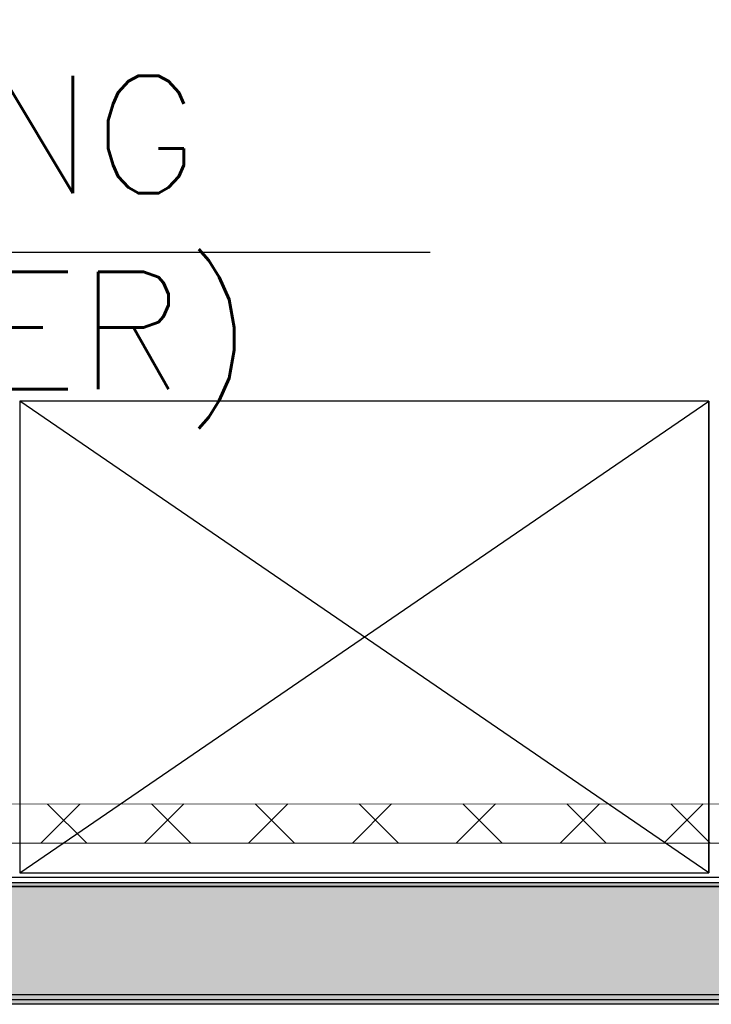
# Model space of a CAD drawing. Header units: millimetres. Extents: x -11575 to 52845, y -36266 to 23021.
# Tile 133 of 184: x 45796 to 46679, y 11101 to 12357. Entities that reach past the tile are written whole.
import ezdxf

# ---------------------------------------------------------------- set-up
doc = ezdxf.new("R2010")
doc.units = ezdxf.units.MM
doc.header["$MEASUREMENT"] = 0
doc.layers.add('GREY SCALE', color=9, linetype='Continuous', true_color=0x808080)
doc.layers.add('GREYSCALE', color=9, linetype='Continuous', lineweight=0, true_color=0x808080)
doc.layers.add('M-MEP-ELCT-TRUNKING', color=7, linetype='Continuous', lineweight=20, true_color=0x960000)
doc.layers.add('M-MEP-ELPR-TEXT', color=7, linetype='Continuous', lineweight=20)
doc.styles.add('Oswald Light', font='txt')
doc.styles.get("Standard").update_dxf_attribs({"font": 'romans.shx'})
doc.dimstyles.new('MDS-50', dxfattribs={"dimtxt": 100, "dimasz": 100, "dimexe": 50, "dimexo": 50, "dimgap": 25, "dimtad": 1, "dimdec": 0, "dimtxsty": 'Oswald Light', "dimcen": 0, "dimdle": 1.5875, "dimazin": 0, "dimtfac": 1, "dimtdec": 0, "dimtix": 1, "dimtmove": 0, "dimatfit": 0, "dimfxl": 1, "dimfrac": 2, "dimtolj": 1, "dimarcsym": 0})

# ---------------------------------------------------------------- blocks, each defined once
blk = doc.blocks.new('FLOOR PLAN')
at = {"layer": 'GREYSCALE', "lineweight": -2, "ltscale": 0.25}
h = blk.add_hatch(color=0, dxfattribs=at)
h.dxf.hatch_style = 1
h.paths.add_polyline_path([(13791.6, 11256.6), (13791.6, 11107.1), (21063, 11107.1), (21063, 11256.6)])
h = blk.add_hatch(color=0, dxfattribs=at)
h.dxf.hatch_style = 1
h.paths.add_polyline_path([(13949.6, 11251.6), (13949.6, 11101.2), (21261.6, 11101.5), (21261.6, 11251.8)])
at = {"layer": 'GREYSCALE', "color": 0, "lineweight": -2}
for p, q in [((16675.4, 11870.5), (15795.8, 11870.5)), ((15795.8, 11870.5), (15795.8, 11269)), ((15795.8, 11269), (16675.4, 11870.5)), ((16675.4, 11269), (15795.8, 11870.5)), ((16675.4, 11269), (16675.4, 11870.5)), ((16675.4, 11870.5), (16675.4, 11269)), ((15795.8, 11269), (16675.4, 11269))]:
    blk.add_line(p, q, dxfattribs=at)
at = {"layer": 'GREYSCALE', "color": 0, "lineweight": -2, "ltscale": 0.25}
for p, q in [((13767.9, 11263.2), (21062, 11263.2)), ((13791.6, 11256.6), (21063, 11256.6)), ((21363.6, 11251.6), (13751.8, 11251.6)), ((13751.8, 11251.6), (21363.9, 11251.6)), ((13949.6, 11251.6), (21261.6, 11251.8)), ((21062, 11113.2), (13767.9, 11113.2)), ((21063, 11107.1), (13791.6, 11107.1)), ((21363.9, 11101.2), (13751.8, 11101.2)), ((21261.6, 11101.5), (13949.6, 11101.2))]:
    blk.add_line(p, q, dxfattribs=at)

msp = doc.modelspace()

# ---------------------------------------------------------------- hatches: boundary and pattern name
at = {"layer": 'M-MEP-ELCT-TRUNKING'}
h = msp.add_hatch(dxfattribs=at)
h.set_pattern_fill('ANSI37', color=256, scale=750)
h.set_pattern_definition([(45, (-485.62, 0.14), (-66.29126, 66.29126), []), (135, (-485.62, 0.14), (-66.29126, -66.29126), [])])
edge = h.paths.add_edge_path()
edge.add_arc((47050.4, 11406.8), 50, 180, 270)
edge.add_line((47050.4, 11356.8), (50972.8, 11356.6))
edge.add_line((50972.8, 11356.6), (50972.8, 11306.6))
edge.add_line((50972.8, 11306.6), (43893.7, 11306.6))
edge.add_line((43893.7, 11306.6), (43943.7, 11356.6))
edge.add_line((43943.7, 11356.6), (46900.4, 11356.8))
edge.add_arc((46900.4, 11406.8), 50, 270, 360)
edge.add_line((46950.4, 11406.8), (46950.4, 12904.1))
edge.add_line((46950.4, 12904.1), (47000.4, 12904.1))
edge.add_line((47000.4, 12904.1), (47000.4, 11406.8))

# ---------------------------------------------------------------- linework, layer by layer
msp.add_lwpolyline([(47000.4, 11406.8, 0.414214), (47050.4, 11356.8), (50972.8, 11356.6), (50972.8, 11306.6), (43893.7, 11306.6), (43943.7, 11356.6), (46900.4, 11356.8, 0.414214), (46950.4, 11406.8), (46950.4, 12904.1), (47000.4, 12904.1), (47000.4, 11406.8)], format="xyb", dxfattribs=at)

# ---------------------------------------------------------------- block references
at = {"layer": 'GREY SCALE'}
msp.add_blockref('FLOOR PLAN', (30000, 0), dxfattribs=at)

# ---------------------------------------------------------------- texts
at = {"layer": 'M-MEP-ELPR-TEXT', "lineweight": -3, "insert": (44314.5, 12060.9), "char_height": 150, "attachment_point": 4}
msp.add_mtext_dynamic_manual_height_columns('50x50 TRUNKING\\P(LIGHT + POWER)', width=4371.642, gutter_width=1.5, heights=[0], dxfattribs=at)

# ---------------------------------------------------------------- leaders
at = {"layer": 'M-MEP-ELPR-TEXT'}
msp.add_leader([(43943.7, 12060.9), (46319.5, 12060.9)], dimstyle='MDS-50', override={"dimtad": 0}, dxfattribs=at)

doc.saveas('drawing.dxf')
